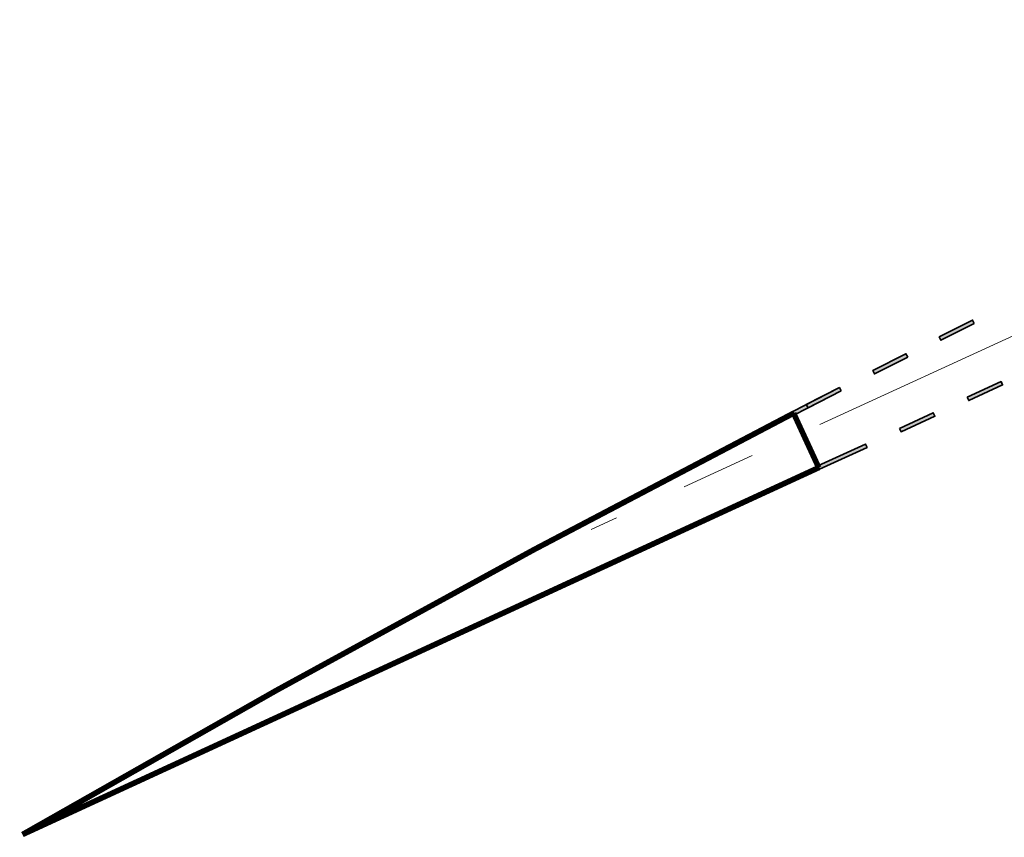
# Model space of a CAD drawing. Header units: metres. Extents: x 111691 to 117439, y 474133 to 478789.
# Tile 92 of 127: x 114140 to 114167, y 476761 to 476783. Entities that reach past the tile are written whole.
import ezdxf

# ---------------------------------------------------------------- set-up
doc = ezdxf.new("R2010")
doc.units = ezdxf.units.M
doc.linetypes.add('AM-AS', pattern=[16, 10, -2, 2, -2])
doc.layers.add('N-WE-AM-AS_WEG-G', color=10, linetype='AM-AS', lineweight=18, plot=False)
doc.layers.add('N-WE-VW-MARKERING-G', color=7, linetype='Continuous', lineweight=35)
doc.layers.add('N-WE-VW-MARKERING_LANGS_STREEP_100_100_010-G', color=7, linetype='Continuous', lineweight=25)
doc.layers.add('N-WE-VW-MARKERING_LANGS_STREEP_11_010-A', color=7, linetype='Continuous')

msp = doc.modelspace()

# ---------------------------------------------------------------- hatches: boundary and pattern name
at = {"layer": 'N-WE-VW-MARKERING_LANGS_STREEP_11_010-A'}
h = msp.add_hatch(color=256, dxfattribs=at)
h.dxf.hatch_style = 1
h.paths.add_polyline_path([(114165.776, 476775.271), (114165.732, 476775.36), (114164.838, 476774.911), (114164.883, 476774.822)])
h = msp.add_hatch(color=256, dxfattribs=at)
h.dxf.hatch_style = 1
h.paths.add_polyline_path([(114163.991, 476774.371), (114163.945, 476774.46), (114163.054, 476774.007), (114163.099, 476773.918)])
h = msp.add_hatch(color=256, dxfattribs=at)
h.dxf.hatch_style = 1
h.paths.add_polyline_path([(114165.586, 476773.294), (114165.628, 476773.203), (114166.536, 476773.622), (114166.494, 476773.712)])
h = msp.add_hatch(color=256, dxfattribs=at)
h.dxf.hatch_style = 1
h.paths.add_polyline_path([(114162.209, 476773.463), (114162.163, 476773.552), (114160.91, 476772.909), (114160.956, 476772.82)])
h = msp.add_hatch(color=256, dxfattribs=at)
h.dxf.hatch_style = 1
h.paths.add_polyline_path([(114162.209, 476773.463), (114162.163, 476773.552), (114161.273, 476773.096), (114161.319, 476773.007)])
h = msp.add_hatch(color=256, dxfattribs=at)
h.dxf.hatch_style = 1
h.paths.add_polyline_path([(114163.77, 476772.456), (114163.812, 476772.366), (114164.72, 476772.784), (114164.678, 476772.875)])
h = msp.add_hatch(color=256, dxfattribs=at)
h.dxf.hatch_style = 1
h.paths.add_polyline_path([(114161.585, 476771.449), (114161.627, 476771.359), (114162.903, 476771.947), (114162.861, 476772.038)])

# ---------------------------------------------------------------- linework, layer by layer
at = {"layer": 'N-WE-AM-AS_WEG-G'}
msp.add_lwpolyline([(114185.262, 476783.417), (114155.51, 476769.748)], dxfattribs=at)
at = {"layer": 'N-WE-VW-MARKERING-G'}
for points in [[(114165.776, 476775.271), (114165.732, 476775.36), (114164.838, 476774.911), (114164.883, 476774.822)], [(114163.991, 476774.371), (114163.945, 476774.46), (114163.054, 476774.007), (114163.099, 476773.918)], [(114165.586, 476773.294), (114165.628, 476773.203), (114166.536, 476773.622), (114166.494, 476773.712)], [(114162.209, 476773.463), (114162.163, 476773.552), (114160.91, 476772.909), (114160.956, 476772.82)], [(114162.209, 476773.463), (114162.163, 476773.552), (114161.273, 476773.096), (114161.319, 476773.007)], [(114163.77, 476772.456), (114163.812, 476772.366), (114164.72, 476772.784), (114164.678, 476772.875)], [(114161.585, 476771.449), (114161.627, 476771.359), (114162.903, 476771.947), (114162.861, 476772.038)]]:
    msp.add_lwpolyline(points, close=True, dxfattribs=at)
at = {"layer": 'N-WE-VW-MARKERING_LANGS_STREEP_100_100_010-G', "const_width": 0.15, "flags": 128}
msp.add_lwpolyline([(114160.933, 476772.864, 0.012156), (114140.263, 476761.565)], format="xyb", dxfattribs=at)
for points in [[(114160.933, 476772.864), (114161.606, 476771.404)], [(114140.263, 476761.565), (114161.606, 476771.404)]]:
    msp.add_lwpolyline(points, dxfattribs=at)

doc.saveas('drawing.dxf')
